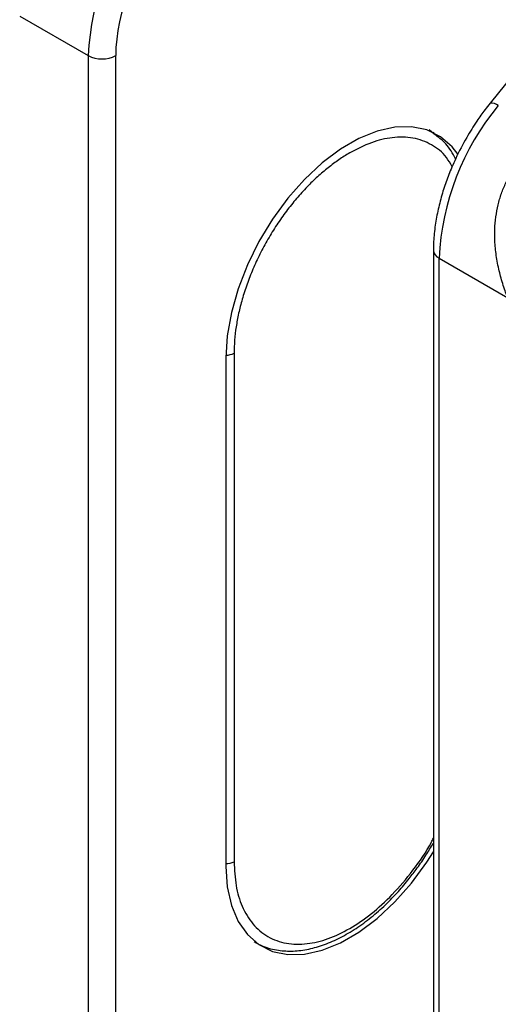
# Model space of a CAD drawing. Header units: millimetres. Extents: x 10 to 410, y 10 to 314.
# Tile 15 of 18: x 360 to 372, y 246 to 271. Entities that reach past the tile are written whole.
import ezdxf

# ---------------------------------------------------------------- set-up
doc = ezdxf.new("R2010")
doc.units = ezdxf.units.MM
doc.header["$LTSCALE"] = 1.5

msp = doc.modelspace()

# ---------------------------------------------------------------- linework, layer by layer
for p, q in [((379.580193, 278.344186), (371.990127, 268.902216)), ((359.906221, 271.143278), (361.667152, 270.126714)), ((361.667152, 270.126714), (361.667152, 217.848766)), ((362.374259, 217.848766), (362.374259, 270.126714)), ((370.555994, 268.106317), (370.422351, 268.216243)), ((370.553951, 268.130816), (370.525917, 268.15068)), ((370.536323, 265.126212), (370.536323, 212.848264)), ((370.682769, 212.644162), (370.682769, 264.92211)), ((370.682769, 264.92211), (372.4437, 263.905546)), ((365.202686, 262.359643), (365.202686, 249.29499)), ((365.414818, 262.482104), (365.414818, 249.417451))]:
    msp.add_line(p, q)
at = {"flags": 128}
for points in [[(371.169157, 267.582353), (371.013743, 267.784177), (370.717224, 268.042367), (370.368599, 268.214649), (369.975657, 268.297174), (369.547175, 268.288097), (369.092724, 268.187622), (368.622457, 267.997994), (368.146877, 267.723448), (367.67661, 267.370117), (367.222159, 266.945894), (366.793677, 266.460255), (366.400734, 265.92405), (366.05211, 265.349255), (365.755591, 264.748711), (365.517801, 264.135832), (365.344053, 263.524311), (365.238226, 262.927806), (365.202686, 262.359643)], [(365.202686, 249.29499), (365.238226, 248.767861), (365.344053, 248.293541), (365.517801, 247.882625), (365.755591, 247.544293), (366.05211, 247.286103), (366.400734, 247.113821), (366.793677, 247.031296), (367.222159, 247.040373), (367.67661, 247.140848), (368.146877, 247.330476), (368.622457, 247.605022), (369.092724, 247.958353), (369.547175, 248.382576), (369.975657, 248.868215), (370.368599, 249.40442), (370.536323, 249.667012)]]:
    msp.add_lwpolyline(points, dxfattribs=at)
for centre, radius, start, end in [((368.260197, 269.822796), 6.600046, 140.2279276, 177.3607126), ((362.020706, 270.80907), 0.768511, 242.6096722, 297.3903278), ((372.033095, 268.652391), 0.253493, 47.8985582, 99.759067), ((377.275814, 264.618191), 6.600046, 140.2279276, 177.3607126), ((370.775051, 265.142786), 0.239194, 183.6024871, 247.3063768), ((365.211392, 262.864006), 0.432702, 268.9267392, 298.0428085), ((365.211329, 249.799511), 0.432871, 268.8559033, 298.0402391)]:
    msp.add_arc(centre, radius, start, end)
msp.add_open_spline([(363.717762, 273.589454), (362.886521, 272.555397), (362.374259, 271.235096), (362.374259, 270.126714)], degree=3)
for points, knots in [([(371.991398, 268.90043), (371.947834, 268.846483), (371.829885, 268.700422), (371.624247, 268.410671), (371.475894, 268.16582), (371.390149, 268.024303)], [0, 0, 0, 0, 0.198175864, 0.536567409, 1, 1, 1, 1]), ([(371.013876, 267.27124), (370.96872, 267.353592), (370.83498, 267.597498), (370.496126, 267.855634), (370.102884, 268.003339), (369.753126, 268.036975), (369.40117, 268.017978), (368.94455, 267.915018), (368.571315, 267.722372), (368.384667, 267.626033)], [0, 0, 0, 0, 0.0958631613, 0.2839204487, 0.4719777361, 0.5641134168, 0.6563635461, 0.8281533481, 1, 1, 1, 1]), ([(371.390149, 268.024303), (371.292235, 267.84505), (371.154493, 267.592884), (370.98463, 267.208542), (370.855866, 266.878253), (370.730917, 266.484749), (370.630723, 266.076075), (370.564725, 265.658587), (370.533798, 265.339225), (370.539355, 265.166987), (370.540606, 265.128205)], [0, 0, 0, 0, 0.1896080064, 0.2667328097, 0.3940306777, 0.5250922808, 0.6646074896, 0.8090030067, 0.9569941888, 1, 1, 1, 1]), ([(371.104403, 267.474628), (371.029099, 267.612604), (370.885966, 267.874863), (370.662088, 268.031899), (370.555994, 268.106317)], [0, 0, 0, 0, 0.526108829, 1, 1, 1, 1]), ([(368.384667, 267.626033), (368.337664, 267.598181), (368.243968, 267.542659), (368.104086, 267.450209), (367.965434, 267.351458), (367.828014, 267.245736), (367.691828, 267.13322), (367.556878, 267.013871), (367.423166, 266.887685), (367.241455, 266.705309), (367.016222, 266.456973), (366.755061, 266.12995), (366.508812, 265.780389), (366.281057, 265.411552), (366.07541, 265.029739), (365.895867, 264.64186), (365.743125, 264.251984), (365.621397, 263.872544), (365.528019, 263.505272), (365.462873, 263.153569), (365.422224, 262.810154), (365.417294, 262.591788), (365.414818, 262.482104)], [0, 0, 0, 0, 0.0302326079, 0.0602663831, 0.0901676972, 0.1200038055, 0.1498424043, 0.1797511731, 0.2097973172, 0.2400471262, 0.3043193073, 0.3686713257, 0.434311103, 0.5000324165, 0.5656721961, 0.6313935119, 0.6956656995, 0.7600177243, 0.8202684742, 0.8799890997, 0.9397196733, 1, 1, 1, 1]), ([(372.4437, 263.905546), (372.436113, 263.924312), (372.412412, 263.982938), (372.369913, 264.103979), (372.295929, 264.329217), (372.209491, 264.647808), (372.139776, 265.030397), (372.108149, 265.398636), (372.112291, 265.73908), (372.146685, 266.057383), (372.211288, 266.362378), (372.302402, 266.653957), (372.387242, 266.836582), (372.429282, 266.927077)], [0, 0, 0, 0, 0.019654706, 0.06140251, 0.125255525, 0.250186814, 0.380794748, 0.50026348, 0.605739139, 0.707959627, 0.807396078, 0.904560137, 1, 1, 1, 1]), ([(365.414818, 249.417451), (365.424764, 249.207712), (365.444658, 248.788163), (365.61222, 248.246749), (365.883476, 247.794146), (366.26975, 247.468746), (366.666869, 247.325546), (367.016131, 247.291544), (367.368178, 247.309805), (367.824721, 247.418901), (368.384628, 247.682464), (368.944144, 248.065503), (369.498534, 248.570476), (370.018969, 249.19318), (370.375385, 249.69561), (370.519324, 249.987939), (370.536323, 250.022462)], [0, 0, 0, 0, 0.079058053, 0.158142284, 0.242888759, 0.329433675, 0.415978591, 0.458379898, 0.500833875, 0.579878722, 0.658976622, 0.738021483, 0.817119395, 0.901865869, 0.988410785, 1, 1, 1, 1]), ([(365.927294, 247.364593), (366.002515, 247.32166), (366.194558, 247.212049), (366.536496, 247.131437), (366.932172, 247.11007), (367.33124, 247.161649), (367.738173, 247.279204), (368.146, 247.458924), (368.547595, 247.694625), (368.935496, 247.978623), (369.299292, 248.298563), (369.625897, 248.634982), (369.897032, 248.955006), (370.132781, 249.266844), (370.340529, 249.569879), (370.470337, 249.787656), (370.53252, 249.891979)], [0, 0, 0, 0, 0.057270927, 0.146217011, 0.226890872, 0.308090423, 0.389249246, 0.469922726, 0.549743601, 0.628321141, 0.704811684, 0.776717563, 0.840920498, 0.890650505, 0.94761735, 1, 1, 1, 1])]:
    msp.add_open_spline(points, degree=3, knots=knots)

doc.saveas('drawing.dxf')
